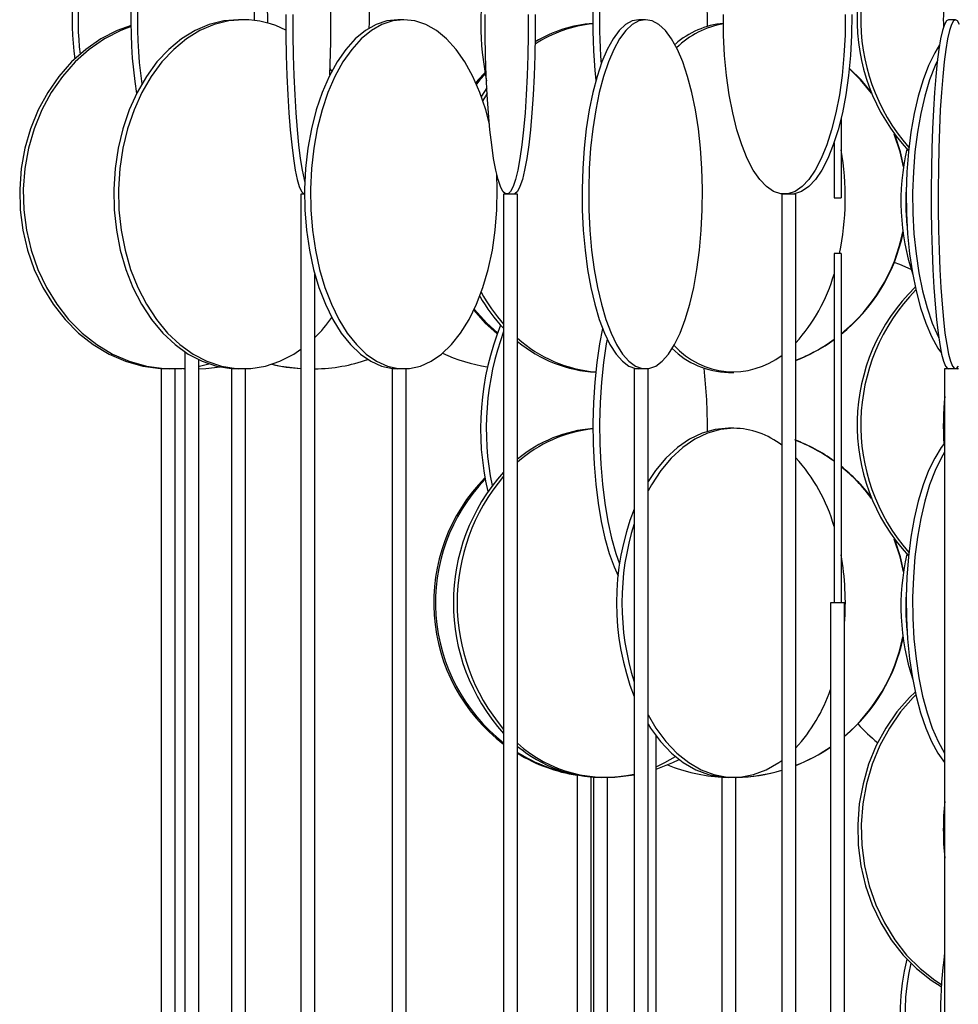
# Model space of a CAD drawing. Header units: millimetres. Extents: x 689 to 2936, y 194 to 2979.
# Tile 14 of 44: x 698 to 832, y 2022 to 2163. Entities that reach past the tile are written whole.
import ezdxf

# ---------------------------------------------------------------- set-up
doc = ezdxf.new("R2010")
doc.units = ezdxf.units.MM

msp = doc.modelspace()

# ---------------------------------------------------------------- linework, layer by layer
at = {"color": 7, "linetype": 'Continuous', "lineweight": 25}
for p, q in [((729.8, 2162.99), (729.1, 2162.99)), ((752.78, 2162.99), (751.93, 2162.99)), ((787.38, 2162.99), (786.44, 2162.99)), ((831.76, 2162.99), (830.77, 2162.99)), ((742.46, 2155.65), (742.19, 2156.02)), ((815.38, 2148.81), (815.38, 2137.49)), ((814.38, 2145.36), (814.38, 2137.49)), ((738.04, 2137.99), (738.04, 1587.49)), ((738.55, 2137.99), (738.04, 2137.99)), ((767.06, 2137.99), (767.06, 1587.49)), ((769.06, 2137.99), (767.06, 2137.99)), ((769.06, 1587.49), (769.06, 2137.99)), ((806.89, 2137.99), (806.89, 1587.49)), ((808.89, 2137.99), (806.89, 2137.99)), ((808.89, 1587.49), (808.89, 2137.99)), ((814.38, 2137.49), (815.38, 2137.49)), ((815.38, 2129.49), (814.38, 2129.49)), ((814.38, 2129.49), (814.38, 2079.49)), ((815.38, 2129.49), (815.38, 2079.49)), ((740.04, 1587.49), (740.04, 2126.53)), ((721.39, 2115.43), (721.39, 1587.49)), ((723.39, 1587.49), (723.39, 2114.3)), ((718.01, 2113.03), (718.01, 2112.99)), ((718.01, 2112.99), (718.01, 1584.6)), ((719.53, 2112.99), (718.01, 2112.99)), ((720.01, 2112.99), (719.53, 2112.99)), ((720.01, 1586.83), (720.01, 2112.99)), ((720.01, 2112.99), (720.01, 2112.99)), ((728.09, 2113.03), (728.09, 2112.99)), ((728.09, 2112.99), (728.09, 1562.49)), ((729.79, 2112.99), (728.09, 2112.99)), ((730.09, 2112.99), (729.79, 2112.99)), ((730.09, 1562.49), (730.09, 2112.99)), ((730.09, 2112.99), (730.09, 2112.99)), ((751.09, 2113.04), (751.09, 2112.99)), ((751.09, 2112.99), (751.09, 1562.49)), ((752.93, 2112.99), (751.09, 2112.99)), ((753.09, 2112.99), (752.93, 2112.99)), ((753.09, 1562.49), (753.09, 2112.99)), ((753.09, 2112.99), (753.09, 2112.99)), ((785.75, 2112.99), (785.75, 1562.49)), ((787.75, 2112.99), (785.75, 2112.99)), ((787.75, 1562.49), (787.75, 2112.99)), ((799.24, 2112.49), (800, 2112.49)), ((830.21, 2112.99), (830.21, 1562.49)), ((832.21, 2112.99), (830.21, 2112.99)), ((831.97, 2113.07), (832.12, 2112.99)), ((800, 2104.49), (799.24, 2104.49)), ((813.88, 2079.49), (813.88, 1643.99)), ((815.88, 2079.49), (813.88, 2079.49)), ((815.88, 1643.99), (815.88, 2079.49)), ((788.89, 1643.99), (788.89, 2060.43)), ((777.59, 2054.83), (777.59, 1643.99)), ((779.59, 1643.99), (779.59, 2054.55)), ((779.93, 2054.49), (779.93, 1625.18)), ((781.46, 2054.49), (779.93, 2054.49)), ((781.93, 2054.49), (781.46, 2054.49)), ((781.93, 1636.59), (781.93, 2054.49)), ((798.3, 2054.49), (798.3, 1618.99)), ((800.07, 2054.49), (798.3, 2054.49)), ((800.3, 2054.49), (800.07, 2054.49)), ((800.3, 1618.99), (800.3, 2054.49))]:
    msp.add_line(p, q, dxfattribs=at)
at = {"color": 7, "linetype": 'Continuous', "lineweight": 25, "flags": 128}
for points in [[(729.1, 2162.99), (726.99, 2162.81), (724.9, 2162.29), (722.87, 2161.42), (720.93, 2160.23), (719.11, 2158.72), (717.42, 2156.93), (715.9, 2154.86), (714.57, 2152.56), (713.44, 2150.06), (712.52, 2147.38), (711.85, 2144.58), (711.41, 2141.68), (711.22, 2138.73), (711.28, 2135.77), (711.6, 2132.84), (712.16, 2129.98), (712.95, 2127.24), (713.98, 2124.64), (715.21, 2122.24), (716.64, 2120.05), (718.25, 2118.12), (720.01, 2116.46), (721.89, 2115.11), (723.88, 2114.08), (725.94, 2113.38), (728.04, 2113.03), (729.1, 2112.99)], [(729.8, 2162.99), (727.69, 2162.81), (725.6, 2162.29), (723.57, 2161.42), (721.63, 2160.23), (719.81, 2158.72), (718.12, 2156.93), (716.6, 2154.86), (715.27, 2152.56), (714.13, 2150.06), (713.22, 2147.38), (712.54, 2144.58), (712.11, 2141.68), (711.92, 2138.73), (711.98, 2135.77), (712.3, 2132.84), (712.85, 2129.98), (713.65, 2127.24), (714.67, 2124.64), (715.91, 2122.24), (717.34, 2120.05), (718.95, 2118.12), (720.7, 2116.46), (722.59, 2115.11), (724.58, 2114.08), (726.64, 2113.38), (728.74, 2113.03), (730.86, 2113.03), (732.97, 2113.38), (735.03, 2114.08), (737.01, 2115.11), (738.04, 2115.8)], [(735.88, 2163.73), (735.89, 2160.77), (735.94, 2157.84), (736.02, 2154.98), (736.15, 2152.24), (736.3, 2149.64), (736.49, 2147.24), (736.71, 2145.05), (736.95, 2143.12), (737.22, 2141.46), (737.5, 2140.11), (737.8, 2139.08), (738.12, 2138.38), (738.43, 2138.03), (738.55, 2137.99)], [(736.88, 2163.73), (736.89, 2160.77), (736.93, 2157.84), (737.02, 2154.98), (737.14, 2152.24), (737.3, 2149.64), (737.48, 2147.24), (737.7, 2145.05), (737.94, 2143.12), (738.21, 2141.46), (738.5, 2140.11), (738.58, 2139.77)], [(751.93, 2162.99), (750.35, 2162.81), (748.79, 2162.29), (747.27, 2161.42), (745.82, 2160.23), (744.46, 2158.72), (743.2, 2156.93), (742.06, 2154.86), (741.06, 2152.56), (740.21, 2150.06), (739.53, 2147.38), (739.02, 2144.58), (738.7, 2141.68), (738.56, 2138.73), (738.6, 2135.77), (738.84, 2132.84), (739.26, 2129.98), (739.85, 2127.24), (740.62, 2124.64), (741.54, 2122.24), (742.61, 2120.05), (743.81, 2118.12), (745.13, 2116.46), (746.54, 2115.11), (748.02, 2114.08), (749.56, 2113.38), (751.14, 2113.03), (751.93, 2112.99)], [(752.78, 2162.99), (751.19, 2162.81), (749.63, 2162.29), (748.12, 2161.42), (746.67, 2160.23), (745.3, 2158.72), (744.04, 2156.93), (742.9, 2154.86), (741.9, 2152.56), (741.06, 2150.06), (740.38, 2147.38), (739.87, 2144.58), (739.54, 2141.68), (739.4, 2138.73), (739.45, 2135.77), (739.68, 2132.84), (740.1, 2129.98), (740.7, 2127.24), (741.46, 2124.64), (742.39, 2122.24), (743.46, 2120.05), (744.66, 2118.12), (745.97, 2116.46), (747.38, 2115.11), (748.87, 2114.08), (750.41, 2113.38), (751.98, 2113.03), (753.57, 2113.03), (755.14, 2113.38), (756.68, 2114.08), (758.17, 2115.11), (759.58, 2116.46), (760.89, 2118.12), (762.1, 2120.05), (763.17, 2122.24), (764.09, 2124.64), (764.86, 2127.24), (765.45, 2129.98), (765.87, 2132.84), (766.1, 2135.77), (766.15, 2138.73), (766.07, 2140.84)], [(765.02, 2148.05), (764.49, 2150.06), (763.65, 2152.56), (762.65, 2154.86), (761.51, 2156.93), (760.25, 2158.72), (758.89, 2160.23), (757.43, 2161.42), (755.92, 2162.29), (754.36, 2162.81), (752.78, 2162.99)], [(770.59, 2163.73), (770.58, 2160.77), (770.53, 2157.84), (770.43, 2154.98), (770.29, 2152.24), (770.12, 2149.64), (769.9, 2147.24), (769.66, 2145.05), (769.38, 2143.12), (769.08, 2141.46), (768.75, 2140.11), (768.41, 2139.08), (768.05, 2138.38), (767.69, 2138.03), (767.32, 2138.03), (766.96, 2138.38), (766.6, 2139.08), (766.26, 2140.11), (765.93, 2141.46), (765.63, 2143.12), (765.35, 2145.05), (765.1, 2147.24), (764.89, 2149.64), (764.71, 2152.24), (764.57, 2154.98), (764.48, 2157.84), (764.42, 2160.77), (764.41, 2163.73)], [(771.59, 2163.73), (771.57, 2160.77), (771.52, 2157.84), (771.42, 2154.98), (771.29, 2152.24), (771.11, 2149.64), (770.9, 2147.24), (770.65, 2145.05), (770.37, 2143.12), (770.07, 2141.46), (769.74, 2140.11), (769.4, 2139.08), (769.04, 2138.38), (768.68, 2138.03), (768.5, 2137.99)], [(786.44, 2162.99), (785.47, 2162.81), (784.52, 2162.29), (783.6, 2161.42), (782.72, 2160.23), (781.89, 2158.72), (781.12, 2156.93), (780.43, 2154.86), (779.82, 2152.56), (779.3, 2150.06), (778.89, 2147.38), (778.58, 2144.58), (778.38, 2141.68), (778.29, 2138.73), (778.32, 2135.77), (778.46, 2132.84), (778.72, 2129.98), (779.08, 2127.24), (779.55, 2124.64), (780.11, 2122.24), (780.76, 2120.05), (781.49, 2118.12), (782.29, 2116.46), (783.15, 2115.11), (784.06, 2114.08), (785, 2113.38), (785.96, 2113.03), (786.44, 2112.99)], [(787.38, 2162.99), (786.42, 2162.81), (785.47, 2162.29), (784.55, 2161.42), (783.66, 2160.23), (782.83, 2158.72), (782.06, 2156.93), (781.37, 2154.86), (780.76, 2152.56), (780.25, 2150.06), (779.83, 2147.38), (779.52, 2144.58), (779.32, 2141.68), (779.24, 2138.73), (779.27, 2135.77), (779.41, 2132.84), (779.66, 2129.98), (780.03, 2127.24), (780.49, 2124.64), (781.06, 2122.24), (781.71, 2120.05), (782.44, 2118.12), (783.24, 2116.46), (784.1, 2115.11), (785, 2114.08), (785.94, 2113.38), (786.9, 2113.03), (787.87, 2113.03), (788.83, 2113.38), (789.76, 2114.08), (790.67, 2115.11), (791.53, 2116.46), (792.33, 2118.12), (793.06, 2120.05), (793.71, 2122.24), (794.28, 2124.64), (794.74, 2127.24), (795.1, 2129.98), (795.36, 2132.84), (795.5, 2135.77), (795.53, 2138.73), (795.44, 2141.68), (795.25, 2144.58), (794.94, 2147.38), (794.52, 2150.06), (794.01, 2152.56), (793.4, 2154.86), (792.7, 2156.93), (791.94, 2158.72), (791.11, 2160.23), (790.22, 2161.42), (789.3, 2162.29), (788.35, 2162.81), (787.38, 2162.99)], [(815.98, 2163.73), (815.95, 2160.77), (815.79, 2157.84), (815.52, 2154.98), (815.13, 2152.24), (814.63, 2149.64), (814.03, 2147.24), (813.33, 2145.05), (812.55, 2143.12), (811.69, 2141.46), (810.77, 2140.11), (809.8, 2139.08), (808.8, 2138.38), (807.77, 2138.03), (806.73, 2138.03), (805.71, 2138.38), (804.7, 2139.08), (803.73, 2140.11), (802.81, 2141.46), (801.95, 2143.12), (801.17, 2145.05), (800.47, 2147.24), (799.87, 2149.64), (799.37, 2152.24), (798.98, 2154.98), (798.71, 2157.84), (798.56, 2160.77), (798.53, 2163.73)], [(816.91, 2163.73), (816.88, 2160.77), (816.73, 2157.84), (816.46, 2154.98), (816.07, 2152.24), (815.57, 2149.64), (814.97, 2147.24), (814.27, 2145.05), (813.49, 2143.12), (812.63, 2141.46), (811.71, 2140.11), (810.74, 2139.08), (809.73, 2138.38), (808.71, 2138.03), (808.19, 2137.99)], [(830.77, 2162.99), (830.47, 2162.81), (830.18, 2162.29), (829.9, 2161.42), (829.63, 2160.23), (829.38, 2158.72), (829.15, 2156.93), (828.94, 2154.86), (828.75, 2152.56), (828.6, 2150.06), (828.47, 2147.38), (828.37, 2144.58), (828.31, 2141.68), (828.29, 2138.73), (828.3, 2135.77), (828.34, 2132.84), (828.42, 2129.98), (828.53, 2127.24), (828.67, 2124.64), (828.84, 2122.24), (829.04, 2120.05), (829.26, 2118.12), (829.51, 2116.46), (829.77, 2115.11), (830.04, 2114.08), (830.33, 2113.38), (830.62, 2113.03), (830.77, 2112.99)], [(831.76, 2162.99), (831.47, 2162.81), (831.18, 2162.29), (830.9, 2161.42), (830.63, 2160.23), (830.38, 2158.72), (830.14, 2156.93), (829.93, 2154.86), (829.75, 2152.56), (829.59, 2150.06), (829.46, 2147.38), (829.37, 2144.58), (829.31, 2141.68), (829.28, 2138.73), (829.29, 2135.77), (829.34, 2132.84), (829.41, 2129.98), (829.52, 2127.24), (829.67, 2124.64), (829.84, 2122.24), (830.03, 2120.05), (830.26, 2118.12), (830.5, 2116.46), (830.76, 2115.11), (831.04, 2114.08), (831.32, 2113.38), (831.61, 2113.03), (831.91, 2113.03), (832.2, 2113.38)], [(832.34, 2162.29), (832.05, 2162.81), (831.76, 2162.99)], [(713.72, 2162.16), (711.72, 2161.42), (709.4, 2160.23), (707.21, 2158.72), (705.19, 2156.93), (703.37, 2154.86), (701.77, 2152.56), (700.41, 2150.06), (699.32, 2147.38), (698.51, 2144.58), (697.99, 2141.68), (697.76, 2138.73), (697.84, 2135.77), (698.21, 2132.84), (698.88, 2129.98), (699.83, 2127.24), (701.06, 2124.64), (702.54, 2122.24), (704.26, 2120.05), (706.18, 2118.12), (708.29, 2116.46), (710.55, 2115.11), (712.93, 2114.08), (715.39, 2113.38), (717.92, 2113.03), (719.19, 2112.99)], [(713.72, 2162), (712.24, 2161.42), (709.91, 2160.23), (707.73, 2158.72), (705.71, 2156.93), (703.89, 2154.86), (702.29, 2152.56), (700.93, 2150.06), (699.84, 2147.38), (699.02, 2144.58), (698.5, 2141.68), (698.28, 2138.73), (698.35, 2135.77), (698.73, 2132.84), (699.4, 2129.98), (700.35, 2127.24), (701.58, 2124.64), (703.06, 2122.24), (704.77, 2120.05), (706.69, 2118.12), (708.8, 2116.46), (711.06, 2115.11), (713.44, 2114.08), (715.91, 2113.38), (718.43, 2113.03), (720.97, 2113.03), (721.39, 2113.07)], [(829.48, 2159.37), (828.79, 2158.22), (827.91, 2156.43), (827.13, 2154.36), (826.43, 2152.06), (825.85, 2149.56), (825.38, 2146.88), (825.03, 2144.08), (824.8, 2141.18), (824.7, 2138.23), (824.73, 2135.27), (824.9, 2132.34), (825.19, 2129.48), (825.6, 2126.74), (826.13, 2124.14), (826.77, 2121.74), (827.51, 2119.55), (828.34, 2117.62), (829.25, 2115.96), (829.74, 2115.24)], [(819.68, 2152.63), (818.24, 2154.36), (816.57, 2156.02)], [(819.75, 2152.45), (818.17, 2154.36), (816.57, 2155.97)], [(829.18, 2157.16), (828.84, 2156.43), (828.06, 2154.36), (827.36, 2152.06), (826.78, 2149.56), (826.31, 2146.88), (825.95, 2144.08), (825.73, 2141.18), (825.63, 2138.23), (825.66, 2135.27), (825.82, 2132.34), (826.11, 2129.48), (826.53, 2126.74), (827.06, 2124.14), (827.7, 2121.74), (828.44, 2119.55), (829.27, 2117.62), (829.35, 2117.44)], [(764.39, 2155.4), (763.41, 2154.36), (763.07, 2153.96)], [(764.43, 2155.19), (763.66, 2154.36), (763.15, 2153.77)], [(764.66, 2153.22), (763.91, 2152.06), (763.86, 2151.99)], [(764.7, 2152.48), (764.44, 2152.06), (764.06, 2151.42)], [(824.32, 2141.93), (823.83, 2144.08), (823, 2146.6)], [(824.34, 2142.13), (823.9, 2144.08), (823.13, 2146.42)], [(825.41, 2127.22), (823.79, 2127.92), (823, 2128.21)], [(762.77, 2121.37), (764.41, 2119.55), (766.12, 2118)], [(762.86, 2121.56), (764.66, 2119.55), (766.18, 2118.15)], [(781.23, 2118.77), (780.8, 2116.56), (780.41, 2113.88), (780.12, 2111.08), (779.93, 2108.18), (779.85, 2105.23), (779.88, 2102.27), (780.01, 2099.34), (780.25, 2096.48), (780.6, 2093.74), (781.04, 2091.14), (781.57, 2088.74), (782.19, 2086.55), (782.88, 2084.62), (783.44, 2083.36)], [(781.88, 2117.26), (781.76, 2116.56), (781.36, 2113.88), (781.07, 2111.08), (780.88, 2108.18), (780.8, 2105.23), (780.83, 2102.27), (780.96, 2099.34), (781.2, 2096.48), (781.55, 2093.74), (781.99, 2091.14), (782.52, 2088.74), (783.14, 2086.55), (783.65, 2085.07)], [(723.39, 2113.36), (723.49, 2113.38), (724.83, 2113.71)], [(733.88, 2113.65), (735.16, 2113.38), (738.04, 2113.04)], [(721.13, 2113.04), (721.3, 2113.03), (721.39, 2113.03)], [(723.39, 2112.99), (724.43, 2113.03), (726.49, 2113.26)], [(800, 2104.49), (798.11, 2104.31), (796.25, 2103.79), (794.44, 2102.92), (792.7, 2101.73), (791.07, 2100.22), (789.57, 2098.43), (788.21, 2096.36), (787.75, 2095.54)], [(799.24, 2104.49), (797.35, 2104.31), (795.48, 2103.79), (793.67, 2102.92), (791.94, 2101.73), (790.3, 2100.22), (788.8, 2098.43), (787.75, 2096.87)], [(830.21, 2102.35), (829.73, 2101.73), (828.79, 2100.22), (827.91, 2098.43), (827.13, 2096.36), (826.43, 2094.06), (825.85, 2091.56), (825.38, 2088.88), (825.03, 2086.08), (824.8, 2083.18), (824.7, 2080.23), (824.73, 2077.27), (824.9, 2074.34), (825.19, 2071.48), (825.6, 2068.74), (826.13, 2066.14), (826.77, 2063.74), (827.51, 2061.55), (828.34, 2059.62), (829.25, 2057.96), (830.21, 2056.62)], [(830.21, 2101.07), (829.72, 2100.22), (828.84, 2098.43), (828.06, 2096.36), (827.36, 2094.06), (826.78, 2091.56), (826.31, 2088.88), (825.95, 2086.08), (825.73, 2083.18), (825.63, 2080.23), (825.66, 2077.27), (825.82, 2074.34), (826.11, 2071.48), (826.53, 2068.74), (827.06, 2066.14), (827.7, 2063.74), (828.44, 2061.55), (829.27, 2059.62), (830.18, 2057.96), (830.21, 2057.91)], [(824.32, 2083.93), (823.83, 2086.08), (823, 2088.6)], [(824.34, 2084.13), (823.9, 2086.08), (823.13, 2088.42)], [(826, 2066.7), (825.19, 2065.93), (823.37, 2063.86), (821.77, 2061.56), (820.42, 2059.06), (819.33, 2056.38), (818.52, 2053.58), (817.99, 2050.68), (817.77, 2047.73), (817.84, 2044.77), (818.22, 2041.84), (818.89, 2038.98), (819.84, 2036.24), (821.06, 2033.64), (822.54, 2031.24), (824.25, 2029.05), (826.17, 2027.12), (828.28, 2025.46), (829.72, 2024.55)], [(826.09, 2066.3), (825.71, 2065.93), (823.89, 2063.86), (822.29, 2061.56), (820.93, 2059.06), (819.84, 2056.38), (819.03, 2053.58), (818.51, 2050.68), (818.28, 2047.73), (818.36, 2044.77), (818.73, 2041.84), (819.4, 2038.98), (820.36, 2036.24), (821.58, 2033.64), (823.06, 2031.24), (824.77, 2029.05), (826.69, 2027.12), (828.79, 2025.46), (829.74, 2024.85)], [(787.75, 2063.44), (788.87, 2061.55), (790.3, 2059.62), (791.87, 2057.96), (793.56, 2056.61), (795.34, 2055.58), (797.18, 2054.88), (799.06, 2054.53), (800.95, 2054.53), (802.83, 2054.88), (804.67, 2055.58), (806.45, 2056.61), (806.89, 2056.93)], [(787.75, 2062.1), (788.1, 2061.55), (789.54, 2059.62), (791.11, 2057.96), (792.79, 2056.61), (794.57, 2055.58), (796.41, 2054.88), (798.29, 2054.53), (799.24, 2054.49)], [(788.89, 2056.01), (790.14, 2056.61), (791.65, 2057.48)], [(788.89, 2055.67), (791.31, 2056.61), (792.2, 2057.04)], [(782.18, 2054.5), (782.97, 2054.53), (785.75, 2054.87)]]:
    msp.add_lwpolyline(points, dxfattribs=at)
at = {"color": 7, "linetype": 'Continuous', "lineweight": 25}
for centre, radius, start, end in [((845.25, 2162.96), 27.57, 134.2758, 222.8595), ((845.85, 2162.96), 27.65, 135.6066, 221.3476), ((550.12, 2163.01), 192.2, 357.632, 5.1296), ((779.82, 2162.87), 66.15, 165.5756, 189.08), ((781.63, 2162.91), 67.01, 166.6784, 187.8161), ((854.31, 2162.4), 74.48, 168.8772, 186.226), ((748.9, 2162.98), 43.63, 163.5043, 187.3985), ((749.87, 2162.99), 43.75, 164.2832, 186.4843), ((855.97, 2162.47), 75.18, 170.2008, 184.4501), ((714.54, 2163.06), 33.31, 357.8024, 18.034), ((659.76, 2163.06), 71.64, 359.8651, 6.3981), ((688.74, 2163.04), 44.54, 359.3217, 10.6607), ((805.25, 2162.49), 41.47, 168.9266, 191.453), ((718.9, 2162.56), 77.34, 359.6222, 6.3272), ((871.04, 2163.02), 41.02, 168.8007, 181.6119), ((729.73, 2149.54), 13.45, 62.7679, 89.7008), ((781.2, 2143.85), 18.64, 94.1787, 121.1462), ((781.82, 2143.6), 18.91, 95.9994, 122.8831), ((799.7, 2150.3), 12.22, 95.517, 131.1926), ((800.64, 2149.95), 12.61, 99.6481, 134.3747), ((777.64, 2137.49), 38.35, 347.9537, 10.2899), ((857.39, 2137), 33.44, 167.108, 198.325), ((858.8, 2136.99), 34.16, 175.8943, 185.8453), ((799.7, 2137.48), 25.01, 308.8191, 348.8019), ((799.76, 2137.48), 25.01, 308.6267, 348.3455), ((790.46, 2133.44), 24.89, 317.7853, 343.9288), ((784.56, 2135.4), 24.13, 209.8876, 223.5345), ((785.28, 2135.55), 24.37, 208.414, 221.6136), ((845.25, 2104.96), 27.57, 134.2758, 222.8595), ((845.85, 2104.96), 27.65, 135.6066, 221.3476), ((725.23, 2132.58), 21.15, 314.4527, 324.5815), ((803.3, 2104.44), 39.55, 158.0075, 193.1922), ((804.8, 2104.43), 40.23, 159.7553, 191.7077), ((781.9, 2131.72), 19.25, 228.1705, 265.0995), ((781.3, 2131.55), 19.07, 230.0664, 266.848), ((799.95, 2124.02), 11.44, 222.0854, 307.7239), ((799.76, 2137.41), 24.93, 291.5067, 305.9148), ((799.82, 2137.41), 24.93, 291.3451, 305.7294), ((768.49, 2137.45), 24.46, 245.3668, 261.1453), ((799.5, 2124.35), 11.86, 225.5155, 268.7129), ((739.5, 2137.85), 24.86, 256.8743, 266.6305), ((739.57, 2137.85), 24.87, 271.0703, 288.8682), ((718.9, 2104.56), 77.34, 359.6222, 6.3272), ((871.94, 2104.99), 41.92, 174.4383, 183.7818), ((781.37, 2085.28), 19.23, 94.5434, 129.8002), ((781.95, 2085.16), 19.36, 96.2423, 131.7495), ((799.79, 2092.94), 11.55, 52.0388, 88.9438), ((799.82, 2079.56), 24.93, 54.2713, 68.9615), ((799.75, 2079.56), 24.93, 54.0859, 68.8035), ((790.64, 2083.64), 24.69, 15.9641, 42.3218), ((787.76, 2079.49), 27.9, 137.8954, 222.1046), ((799.79, 2079.53), 24.97, 37.2189, 51.3891), ((799.73, 2079.52), 24.97, 36.6951, 51.1966), ((782.51, 2079.5), 25.47, 135.3495, 232.6629), ((782.76, 2079.5), 25.47, 136.0295, 231.9541), ((788.4, 2079.49), 28, 139.6522, 220.3478), ((820.01, 2079.49), 36.8, 158.6087, 201.3913), ((821.51, 2079.49), 37.51, 162.4447, 197.5553), ((777.52, 2079.49), 38.47, 355.5707, 10.2577), ((857.39, 2079), 33.44, 167.108, 198.325), ((858.8, 2078.99), 34.16, 175.8943, 185.8453), ((799.7, 2079.48), 25.01, 310.306, 348.8016), ((799.76, 2079.48), 25.01, 310.1094, 348.3452), ((790.95, 2075.08), 24.29, 317.6341, 340.7442), ((835.57, 2078.03), 23.84, 221.7889, 231.139), ((781.63, 2073.17), 18.66, 227.6574, 282.7516), ((781.27, 2073.49), 19, 230.0355, 269.4556), ((799.76, 2079.41), 24.93, 291.5066, 304.5087), ((799.82, 2079.41), 24.93, 291.3449, 304.3265), ((781.6, 2078.25), 23.77, 238.1622, 260.2963), ((781.34, 2078.22), 23.73, 238.8424, 260.9123), ((799.77, 2079.39), 24.9, 248.2, 266.5945), ((799.83, 2079.38), 24.9, 271.1059, 286.4805), ((799.77, 2079.38), 24.9, 271.5254, 286.6376), ((871.91, 2046.99), 41.89, 174.4354, 185.5646), ((888.13, 2020.99), 58.52, 171.773, 188.227), ((854.73, 2020.91), 30.88, 165.8479, 217.4437), ((855.67, 2020.9), 31.12, 167.0106, 215.1142)]:
    msp.add_arc(centre, radius, start, end, dxfattribs=at)

doc.saveas('drawing.dxf')
